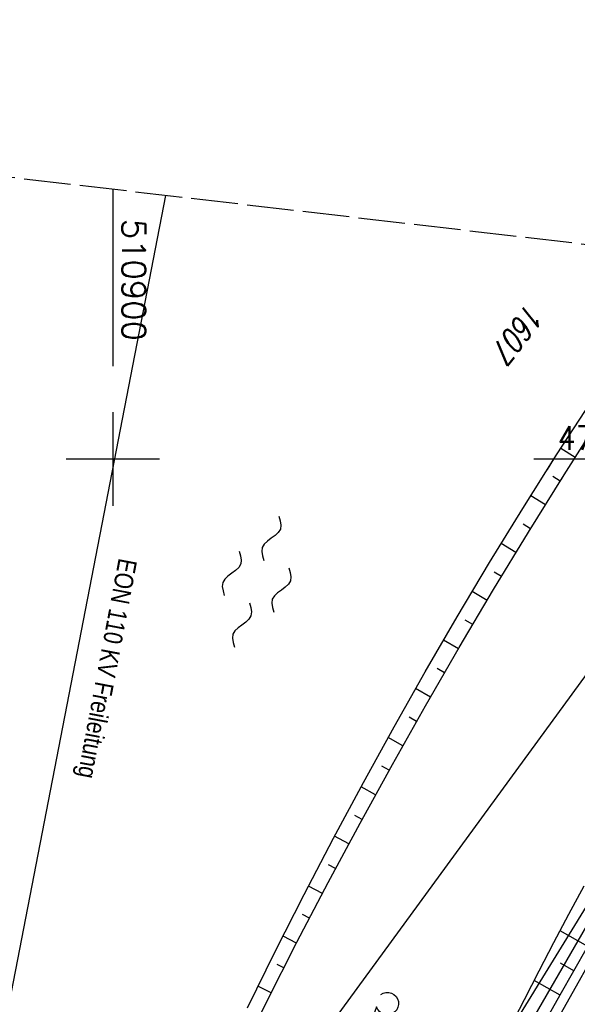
# Model space of a CAD drawing. Extents: x 510637 to 511182, y 471777 to 472747.
# Tile 39 of 42: x 510890 to 510950, y 472642 to 472747. Entities that reach past the tile are written whole.
import ezdxf
from ezdxf.enums import TextEntityAlignment as Align

# ---------------------------------------------------------------- set-up
doc = ezdxf.new("R2010")
doc.units = 0
doc.header["$LTSCALE"] = 10
doc.header["$MEASUREMENT"] = 0
doc.linetypes.add('LT00', pattern=[0])
doc.linetypes.add('LT14', pattern=[0.6, 0.5, -0.1])
doc.layers.get('0').update_dxf_attribs({"linetype": 'LT00'})
for name, color, linetype in [('--WASSER_NUTZUNG', 180, 'Continuous'), ('ABWASSERLTG', 24, 'LT00'), ('DFK_FLUR_NR', 250, 'LT00'), ('DFK_KATASTER', 250, 'LT00'), ('DFK_NUTZUNG', 250, 'LT00'), ('STROM_FREILTG', 80, 'STROMFREILEITUNG'), ('STROM_TEXT', 80, 'Continuous'), ('V93_BOESCH', 250, 'LT00'), ('V93_BOSCHUNG', 250, 'LT00'), ('V93_RASTER', 250, 'LT00'), ('V94_AFBR_BAB', 250, 'LT00'), ('V94_BOESCH', 250, 'LT00'), ('V94_BOSCHUNG', 250, 'LT00'), ('V94_RASTER', 250, 'LT00')]:
    doc.layers.add(name, color=color, linetype=linetype)
doc.layers.add('-BLATT_94-RAND', color=7, linetype='LT14', plot=False)
doc.styles.get("Standard").update_dxf_attribs({"font": 'romans.shx'})
doc.styles.add('Strom', font='txt.shx')
doc.styles.add('Versorgungsltg', font='ARIAL.TTF', dxfattribs={"width": 0.8, "height": 2})
doc.linetypes.add('STROMFREILEITUNG', pattern='A,12.7,-5.5,["xx",Strom,S=2.5,R=0,X=-2.6,Y=-0.85],-4.35', length=22.55)

# ---------------------------------------------------------------- blocks, each defined once
blk = doc.blocks.new('SYMB7250')
at = {"color": 0, "linetype": 'ByBlock'}
for points in [[(-0.25, 0.28), (-0.208333, 0.308889), (-0.166667, 0.331111), (-0.125, 0.34), (-0.083333, 0.331111), (-0.041667, 0.308889), (0, 0.28)], [(0, 0.28), (0.041667, 0.251111), (0.083333, 0.228889), (0.125, 0.22), (0.166667, 0.228889), (0.208333, 0.251111), (0.25, 0.28)], [(-0.74, 0), (-0.698333, 0.028889), (-0.656667, 0.051111), (-0.615, 0.06), (-0.573333, 0.051111), (-0.531667, 0.028889), (-0.49, 0)], [(-0.49, 0), (-0.448333, -0.028889), (-0.406667, -0.051111), (-0.365, -0.06), (-0.323333, -0.051111), (-0.281667, -0.028889), (-0.24, 0)], [(0.24, 0), (0.281667, 0.028889), (0.323333, 0.051111), (0.365, 0.06), (0.406667, 0.051111), (0.448333, 0.028889), (0.49, 0)], [(0.49, 0), (0.531667, -0.028889), (0.573333, -0.051111), (0.615, -0.06), (0.656667, -0.051111), (0.698333, -0.028889), (0.74, 0)], [(-0.25, -0.28), (-0.208333, -0.251111), (-0.166667, -0.228889), (-0.125, -0.22), (-0.083333, -0.228889), (-0.041667, -0.251111), (0, -0.28)], [(0, -0.28), (0.041667, -0.308889), (0.083333, -0.331111), (0.125, -0.34), (0.166667, -0.331111), (0.208333, -0.308889), (0.25, -0.28)]]:
    blk.add_lwpolyline(points, dxfattribs=at)
blk = doc.blocks.new('SYMB7201')
at = {"color": 0, "linetype": 'ByBlock'}
for p, q in [((0, 0.385), (-0.11, 0.015)), ((-0.255, -0.385), (-0.115, -0.385)), ((0.445, -0.385), (0.585, -0.385))]:
    blk.add_line(p, q, dxfattribs=at)
for points in [[(0.25, 0.015), (0.11, 0.015), (0, 0.385)], [(-0.393816, -0.383308), (-0.416239, -0.362945), (-0.432849, -0.337617), (-0.442589, -0.308936), (-0.444836, -0.27873), (-0.439449, -0.248923), (-0.426769, -0.221415), (-0.407606, -0.197958), (-0.38318, -0.180047), (-0.355047, -0.168823), (-0.325, -0.165), (-0.294953, -0.168823), (-0.26682, -0.180047), (-0.242394, -0.197959), (-0.223231, -0.221415), (-0.210551, -0.248923), (-0.205164, -0.27873), (-0.207411, -0.308936), (-0.21715, -0.337617), (-0.233761, -0.362945), (-0.256184, -0.383308)], [(0.306185, -0.383308), (0.283761, -0.362945), (0.267151, -0.337617), (0.257411, -0.308936), (0.255164, -0.27873), (0.260552, -0.248923), (0.273231, -0.221415), (0.292394, -0.197958), (0.31682, -0.180047), (0.344953, -0.168823), (0.375, -0.165), (0.405047, -0.168823), (0.43318, -0.180047), (0.457606, -0.197959), (0.476769, -0.221415), (0.489449, -0.248923), (0.494836, -0.27873), (0.492589, -0.308936), (0.48285, -0.337617), (0.466239, -0.362945), (0.443816, -0.383308)]]:
    blk.add_lwpolyline(points, dxfattribs=at)

msp = doc.modelspace()

# ---------------------------------------------------------------- linework, layer by layer
at = {"layer": '-BLATT_94-RAND'}
msp.add_lwpolyline([(510744.52, 472747.01), (510637.26, 471828.25), (511074.29, 471777.23), (511181.55, 472695.99), (510744.52, 472747.01)], dxfattribs=at)
at = {"layer": 'ABWASSERLTG', "flags": 128}
msp.add_lwpolyline([(510992.48, 472718.06), (510975.32, 472692.6), (510925.14, 472605.88), (510924.12, 472605.31), (510923.06, 472604.18), (510922.93, 472602.91), (510917.21, 472597.75), (510912.1, 472592.47), (510903.15, 472583.62), (510889.47, 472570.73), (510877.72, 472561.7), (510864.31, 472552.3), (510862.65, 472551.25), (510847.92, 472541.66), (510836.97, 472533.63), (510819.05, 472521.36), (510808.87, 472512.39), (510795.55, 472495.78), (510794.32, 472493.59), (510788.01, 472478.94), (510784.6, 472467.27), (510781.17, 472453.7), (510778.48, 472440.6), (510776.55, 472430.24), (510771.92, 472413.92), (510768.24, 472406.87), (510762.34, 472400.11), (510756.53, 472393.38), (510754.84, 472392.8), (510752.02, 472392.02), (510749.54, 472391.72), (510747.02, 472391.98), (510737.6, 472394.61), (510715.13, 472399.66), (510711.37, 472394.19), (510702.06, 472383.31)], dxfattribs=at)
at = {"layer": 'DFK_KATASTER'}
for p, q in [((510934.58, 472625.88), (510991.21, 472718.21)), ((510962.9, 472693.71), (510898.25, 472605.23))]:
    msp.add_line(p, q, dxfattribs=at)
at = {"layer": 'STROM_FREILTG', "ltscale": 0.1}
msp.add_lwpolyline([(510905.66, 472728.2), (510864.67, 472516.83), (510814.09, 472278.91), (510736.48, 471907.84), (510717.74, 471818.86)], dxfattribs=at)
at = {"layer": 'V93_BOESCH'}
for points in [[(510946.52, 472698.89), (510947.5, 472700.44), (510951.18, 472706.13), (510954.92, 472711.78), (510958.74, 472717.39), (510961.71, 472721.66)], [(510947.97, 472697.77), (510948.29, 472698.3), (510952.16, 472704.37), (510956.09, 472710.4), (510960.08, 472716.4), (510963.53, 472721.44)]]:
    msp.add_lwpolyline(points, dxfattribs=at)
at = {"layer": 'V93_BOSCHUNG'}
msp.add_line((510949.47, 472700.17), (510947.94, 472701.14), dxfattribs=at)
at = {"layer": 'V93_RASTER'}
msp.add_line((510963.57, 472700), (510945.07, 472700), dxfattribs=at)
at = {"layer": 'V94_AFBR_BAB'}
msp.add_lwpolyline([(510992.26, 472718.09), (510989.35, 472713.44), (510980.32, 472697.83), (510967.78, 472675.71), (510956.03, 472655.07), (510944.44, 472634.45), (510931.8, 472612.57), (510920.33, 472598.25), (510919.02, 472598.27), (510913.73, 472592.41), (510897.43, 472577.16), (510894.12, 472573.28), (510888.93, 472569.07)], dxfattribs=at)
at = {"layer": 'V94_BOESCH'}
for points in [[(510914.42, 472641.28), (510917.42, 472647.37), (510920.48, 472653.41), (510923.62, 472659.43), (510926.82, 472665.4), (510930.1, 472671.34), (510933.44, 472677.24), (510936.85, 472683.1), (510940.33, 472688.92), (510943.88, 472694.7), (510947.5, 472700.44), (510951.18, 472706.13), (510954.92, 472711.78), (510958.74, 472717.39), (510961.71, 472721.66)], [(510913.24, 472635.44), (510916.44, 472641.89), (510919.71, 472648.3), (510923.05, 472654.68), (510926.46, 472661.03), (510929.93, 472667.33), (510933.47, 472673.6), (510937.08, 472679.84), (510940.75, 472686.03), (510944.49, 472692.18), (510948.29, 472698.3), (510952.16, 472704.37), (510956.09, 472710.4), (510960.08, 472716.4), (510963.53, 472721.44)], [(510942.49, 472639.12), (510944.05, 472642.18), (510945.62, 472645.23), (510947.21, 472648.27), (510948.81, 472651.3), (510950.43, 472654.32)], [(510946.43, 472640.08), (510947.88, 472642.66), (510949.34, 472645.24), (510950.81, 472647.81)]]:
    msp.add_lwpolyline(points, dxfattribs=at)
at = {"layer": 'V94_BOSCHUNG'}
for p, q in [((510949.47, 472700.17), (510947.94, 472701.14)), ((510947.87, 472697.63), (510947.1, 472698.12)), ((510946.29, 472695.09), (510944.73, 472696.06)), ((510944.71, 472692.54), (510943.93, 472693.03)), ((510943.15, 472689.99), (510941.57, 472690.95)), ((510941.59, 472687.43), (510940.8, 472687.91)), ((510940.05, 472684.86), (510938.46, 472685.81)), ((510938.52, 472682.28), (510937.72, 472682.75)), ((510937, 472679.7), (510935.41, 472680.63)), ((510935.49, 472677.12), (510934.7, 472677.57)), ((510934, 472674.52), (510932.41, 472675.43)), ((510932.51, 472671.92), (510931.72, 472672.37)), ((510931.04, 472669.31), (510929.46, 472670.19)), ((510929.57, 472666.69), (510928.79, 472667.13)), ((510928.12, 472664.07), (510926.57, 472664.93)), ((510926.69, 472661.44), (510925.91, 472661.86)), ((510925.26, 472658.81), (510923.73, 472659.63)), ((510923.84, 472656.17), (510923.09, 472656.57)), ((510922.44, 472653.52), (510920.94, 472654.31)), ((510921.05, 472650.87), (510920.31, 472651.25)), ((510919.67, 472648.21), (510918.22, 472648.96)), ((510950.82, 472647.84), (510947.87, 472649.53)), ((510918.29, 472645.54), (510917.58, 472645.91)), ((510949.34, 472645.23), (510947.91, 472646.05)), ((510916.94, 472642.87), (510915.54, 472643.58)), ((510947.86, 472642.63), (510945.09, 472644.2))]:
    msp.add_line(p, q, dxfattribs=at)
at = {"layer": 'V94_RASTER'}
for p, q in [((510900, 472728.86), (510900, 472709.95)), ((510900, 472705), (510900, 472695)), ((510905, 472700), (510895, 472700))]:
    msp.add_line(p, q, dxfattribs=at)

# ---------------------------------------------------------------- block references
at = {"layer": '--WASSER_NUTZUNG', "xscale": 9.999999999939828, "yscale": 10.00000000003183, "zscale": 10, "rotation": 251.2882999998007}
msp.add_blockref('SYMB7250', (510915.39, 472686.88), dxfattribs=at)
at = {"layer": 'DFK_NUTZUNG', "xscale": 10, "yscale": 10, "zscale": 10, "rotation": 251.28826}
msp.add_blockref('SYMB7201', (510931.04, 472637.73), dxfattribs=at)

# ---------------------------------------------------------------- texts
at = {"layer": 'DFK_FLUR_NR', "oblique": 13.754, "width": 0.75}
msp.add_text('1607', height=2.5, rotation=232.4313, dxfattribs=at).set_placement((510944.42, 472716.88))
at = {"layer": 'STROM_TEXT', "style": 'Versorgungsltg', "width": 0.8}
msp.add_text('EON 110 KV Freileitung', height=2, rotation=259.3213, dxfattribs=at).set_placement((510898.44, 472677.75), align=Align.CENTER)
at = {"layer": 'V93_RASTER', "width": 0.902}
msp.add_text(' 472700', height=2.5, rotation=0.002, dxfattribs=at).set_placement((510946.07, 472701))
at = {"layer": 'V94_RASTER', "width": 1.017}
msp.add_text(' 510900', height=2.5, rotation=270.0005, dxfattribs=at).set_placement((510901, 472727.45))

doc.saveas('drawing.dxf')
